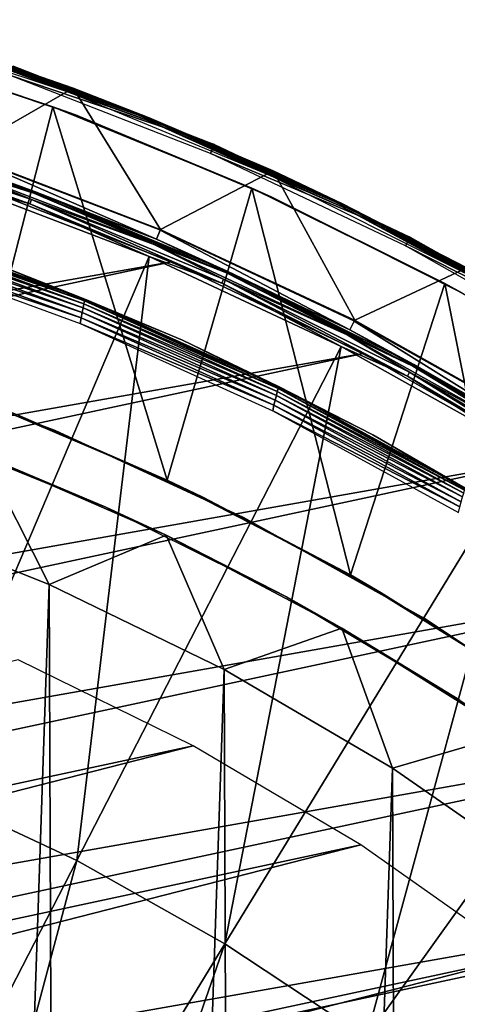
# Model space of a CAD drawing. Header units: millimetres. Extents: x -30.2 to 31.1, y -30.2 to 31.4.
# Tile 66 of 70: x 10 to 14.4, y 19.2 to 29. Entities that reach past the tile are written whole.
import ezdxf

# ---------------------------------------------------------------- set-up
doc = ezdxf.new("R2010")
doc.units = ezdxf.units.MM
doc.header["$LTSCALE"] = 81.481481
for name, color, linetype in [('11', 7, 'CONTINUOUS'), ('13', 7, 'CONTINUOUS'), ('14', 7, 'CONTINUOUS'), ('18', 7, 'CONTINUOUS'), ('20', 7, 'CONTINUOUS'), ('22', 7, 'CONTINUOUS'), ('24', 7, 'CONTINUOUS'), ('25', 7, 'CONTINUOUS'), ('32', 7, 'CONTINUOUS'), ('34', 7, 'CONTINUOUS'), ('35', 7, 'CONTINUOUS'), ('38', 7, 'CONTINUOUS'), ('40', 7, 'CONTINUOUS'), ('41', 7, 'CONTINUOUS'), ('44', 7, 'CONTINUOUS'), ('59', 7, 'CONTINUOUS'), ('61', 7, 'CONTINUOUS'), ('9', 7, 'CONTINUOUS')]:
    doc.layers.add(name, color=color, linetype=linetype)

msp = doc.modelspace()

# ---------------------------------------------------------------- linework, layer by layer
at = {"layer": '11', "color": 251, "linetype": 'Continuous', "true_color": 0x4c4c4c}
for points in [[(11.4001, 26.8267, 5.8165), (9.4431, 27.68, 0.2035), (9.4115, 27.5873, 5.8165), (11.4001, 26.8267, 5.8165)], [(11.4384, 26.9169, 0.2035), (9.4431, 27.68, 0.2035), (11.4001, 26.8267, 5.8165), (11.4384, 26.9169, 0.2035)], [(13.3279, 25.923, 5.8165), (11.4384, 26.9169, 0.2035), (11.4001, 26.8267, 5.8165), (13.3279, 25.923, 5.8165)], [(13.3727, 26.0101, 0.2035), (11.4384, 26.9169, 0.2035), (13.3279, 25.923, 5.8165), (13.3727, 26.0101, 0.2035)], [(15.1846, 24.8809, 5.8165), (13.3727, 26.0101, 0.2035), (13.3279, 25.923, 5.8165), (15.1846, 24.8809, 5.8165)], [(15.2357, 24.9646, 0.2035), (13.3727, 26.0101, 0.2035), (15.1846, 24.8809, 5.8165), (15.2357, 24.9646, 0.2035)]]:
    msp.add_3dface(points, dxfattribs=at)
at = {"layer": '13', "color": 251, "linetype": 'Continuous', "true_color": 0x4c4c4c}
for points in [[(8.1732, 27.8355, 6.0031), (10.1382, 27.1815, 6.0031), (8.1858, 27.8784, 5.9821), (8.1732, 27.8355, 6.0031)], [(8.1732, 27.8355, 6.0031), (9.3513, 27.4109, 6.0125), (10.1382, 27.1815, 6.0031), (8.1732, 27.8355, 6.0031)], [(8.1858, 27.8784, 5.9821), (10.1382, 27.1815, 6.0031), (10.1538, 27.2234, 5.9821), (8.1858, 27.8784, 5.9821)], [(8.1858, 27.8784, 5.9821), (10.1538, 27.2234, 5.9821), (9.3937, 27.5352, 5.9508), (8.1858, 27.8784, 5.9821)], [(9.3937, 27.5352, 5.9508), (10.1538, 27.2234, 5.9821), (11.3786, 26.7761, 5.9508), (9.3937, 27.5352, 5.9508)], [(9.3513, 27.4109, 6.0125), (11.3272, 26.6552, 6.0125), (10.1382, 27.1815, 6.0031), (9.3513, 27.4109, 6.0125)], [(10.1382, 27.1815, 6.0031), (12.0514, 26.389, 6.0031), (10.1538, 27.2234, 5.9821), (10.1382, 27.1815, 6.0031)], [(10.1538, 27.2234, 5.9821), (12.0514, 26.389, 6.0031), (12.07, 26.4297, 5.9821), (10.1538, 27.2234, 5.9821)], [(10.1538, 27.2234, 5.9821), (12.07, 26.4297, 5.9821), (11.3786, 26.7761, 5.9508), (10.1538, 27.2234, 5.9821)], [(10.1382, 27.1815, 6.0031), (11.3272, 26.6552, 6.0125), (12.0514, 26.389, 6.0031), (10.1382, 27.1815, 6.0031)], [(11.3786, 26.7761, 5.9508), (12.07, 26.4297, 5.9821), (13.3028, 25.874, 5.9508), (11.3786, 26.7761, 5.9508)], [(11.3272, 26.6552, 6.0125), (13.2427, 25.7572, 6.0125), (12.0514, 26.389, 6.0031), (11.3272, 26.6552, 6.0125)], [(12.0514, 26.389, 6.0031), (13.9033, 25.462, 6.0031), (12.07, 26.4297, 5.9821), (12.0514, 26.389, 6.0031)], [(12.07, 26.4297, 5.9821), (13.9033, 25.462, 6.0031), (13.9247, 25.5013, 5.9821), (12.07, 26.4297, 5.9821)], [(12.07, 26.4297, 5.9821), (13.9247, 25.5013, 5.9821), (13.3028, 25.874, 5.9508), (12.07, 26.4297, 5.9821)], [(12.0514, 26.389, 6.0031), (13.2427, 25.7572, 6.0125), (13.9033, 25.462, 6.0031), (12.0514, 26.389, 6.0031)], [(13.3028, 25.874, 5.9508), (13.9247, 25.5013, 5.9821), (15.156, 24.834, 5.9508), (13.3028, 25.874, 5.9508)], [(13.2427, 25.7572, 6.0125), (15.0875, 24.7219, 6.0125), (13.9033, 25.462, 6.0031), (13.2427, 25.7572, 6.0125)], [(13.9033, 25.462, 6.0031), (15.6843, 24.4053, 6.0031), (13.9247, 25.5013, 5.9821), (13.9033, 25.462, 6.0031)], [(13.9033, 25.462, 6.0031), (15.0875, 24.7219, 6.0125), (15.6843, 24.4053, 6.0031), (13.9033, 25.462, 6.0031)], [(13.9247, 25.5013, 5.9821), (15.6843, 24.4053, 6.0031), (15.7085, 24.4429, 5.9821), (13.9247, 25.5013, 5.9821)], [(13.9247, 25.5013, 5.9821), (15.7085, 24.4429, 5.9821), (15.156, 24.834, 5.9508), (13.9247, 25.5013, 5.9821)]]:
    msp.add_3dface(points, dxfattribs=at)
at = {"layer": '14', "color": 251, "linetype": 'Continuous', "true_color": 0x4c4c4c}
for points in [[(8.2101, 27.9611, 5.8653), (8.2048, 27.9431, 5.9111), (10.1774, 27.2866, 5.9111), (8.2101, 27.9611, 5.8653)], [(8.2048, 27.9431, 5.9111), (9.3937, 27.5352, 5.9508), (10.1774, 27.2866, 5.9111), (8.2048, 27.9431, 5.9111)], [(10.1839, 27.3042, 5.8653), (9.4115, 27.5873, 5.8165), (8.2101, 27.9611, 5.8653), (10.1839, 27.3042, 5.8653)], [(10.1839, 27.3042, 5.8653), (8.2101, 27.9611, 5.8653), (10.1774, 27.2866, 5.9111), (10.1839, 27.3042, 5.8653)], [(9.3937, 27.5352, 5.9508), (11.3786, 26.7761, 5.9508), (10.1774, 27.2866, 5.9111), (9.3937, 27.5352, 5.9508)], [(11.4001, 26.8267, 5.8165), (9.4115, 27.5873, 5.8165), (10.1839, 27.3042, 5.8653), (11.4001, 26.8267, 5.8165)], [(10.1839, 27.3042, 5.8653), (10.1774, 27.2866, 5.9111), (12.0981, 26.491, 5.9111), (10.1839, 27.3042, 5.8653)], [(10.1774, 27.2866, 5.9111), (11.3786, 26.7761, 5.9508), (12.0981, 26.491, 5.9111), (10.1774, 27.2866, 5.9111)], [(12.1058, 26.5081, 5.8653), (11.4001, 26.8267, 5.8165), (10.1839, 27.3042, 5.8653), (12.1058, 26.5081, 5.8653)], [(12.1058, 26.5081, 5.8653), (10.1839, 27.3042, 5.8653), (12.0981, 26.491, 5.9111), (12.1058, 26.5081, 5.8653)], [(13.3279, 25.923, 5.8165), (11.4001, 26.8267, 5.8165), (12.1058, 26.5081, 5.8653), (13.3279, 25.923, 5.8165)], [(11.3786, 26.7761, 5.9508), (13.3028, 25.874, 5.9508), (12.0981, 26.491, 5.9111), (11.3786, 26.7761, 5.9508)], [(12.1058, 26.5081, 5.8653), (12.0981, 26.491, 5.9111), (13.9571, 25.5605, 5.9111), (12.1058, 26.5081, 5.8653)], [(12.0981, 26.491, 5.9111), (13.3028, 25.874, 5.9508), (13.9571, 25.5605, 5.9111), (12.0981, 26.491, 5.9111)], [(13.9661, 25.5769, 5.8653), (13.3279, 25.923, 5.8165), (12.1058, 26.5081, 5.8653), (13.9661, 25.5769, 5.8653)], [(13.9661, 25.5769, 5.8653), (12.1058, 26.5081, 5.8653), (13.9571, 25.5605, 5.9111), (13.9661, 25.5769, 5.8653)], [(13.3028, 25.874, 5.9508), (15.156, 24.834, 5.9508), (13.9571, 25.5605, 5.9111), (13.3028, 25.874, 5.9508)], [(15.1846, 24.8809, 5.8165), (13.3279, 25.923, 5.8165), (13.9661, 25.5769, 5.8653), (15.1846, 24.8809, 5.8165)], [(13.9661, 25.5769, 5.8653), (13.9571, 25.5605, 5.9111), (15.745, 24.4997, 5.9111), (13.9661, 25.5769, 5.8653)], [(13.9571, 25.5605, 5.9111), (15.156, 24.834, 5.9508), (15.745, 24.4997, 5.9111), (13.9571, 25.5605, 5.9111)], [(15.7551, 24.5154, 5.8653), (15.1846, 24.8809, 5.8165), (13.9661, 25.5769, 5.8653), (15.7551, 24.5154, 5.8653)], [(15.7551, 24.5154, 5.8653), (13.9661, 25.5769, 5.8653), (15.745, 24.4997, 5.9111), (15.7551, 24.5154, 5.8653)]]:
    msp.add_3dface(points, dxfattribs=at)
at = {"layer": '18', "color": 4, "linetype": 'Continuous'}
for points in [[(8.5205, 29.0181, -29.7933), (9.4463, 27.6895, -0.1933), (10.5689, 28.3363, -29.7933), (8.5205, 29.0181, -29.7933)], [(9.4463, 27.6895, -0.1933), (11.4423, 26.9261, -0.1933), (10.5689, 28.3363, -29.7933), (9.4463, 27.6895, -0.1933)], [(10.5689, 28.3363, -29.7933), (11.4423, 26.9261, -0.1933), (12.5634, 27.5101, -29.7933), (10.5689, 28.3363, -29.7933)], [(11.4423, 26.9261, -0.1933), (13.3773, 26.019, -0.1933), (12.5634, 27.5101, -29.7933), (11.4423, 26.9261, -0.1933)], [(12.5634, 27.5101, -29.7933), (13.3773, 26.019, -0.1933), (14.494, 26.5437, -29.7933), (12.5634, 27.5101, -29.7933)], [(13.3773, 26.019, -0.1933), (15.2409, 24.9731, -0.1933), (14.494, 26.5437, -29.7933), (13.3773, 26.019, -0.1933)]]:
    msp.add_3dface(points, dxfattribs=at)
at = {"layer": '20', "color": 4, "linetype": 'Continuous'}
for points in [[(8.5205, 29.0181, -29.7933), (10.5689, 28.3363, -29.7933), (9.3448, 28.7604, -29.8332), (8.5205, 29.0181, -29.7933)], [(10.5493, 28.2837, -29.939), (8.5047, 28.9642, -29.939), (9.336, 28.7331, -29.9076), (10.5493, 28.2837, -29.939)], [(11.3243, 28.0286, -29.8719), (9.336, 28.7331, -29.9076), (9.3415, 28.7503, -29.8719), (11.3243, 28.0286, -29.8719)], [(11.3175, 28.0119, -29.9076), (10.5493, 28.2837, -29.939), (9.336, 28.7331, -29.9076), (11.3175, 28.0119, -29.9076)], [(11.3175, 28.0119, -29.9076), (9.336, 28.7331, -29.9076), (11.3243, 28.0286, -29.8719), (11.3175, 28.0119, -29.9076)], [(9.3448, 28.7604, -29.8332), (11.3283, 28.0385, -29.8332), (9.3415, 28.7503, -29.8719), (9.3448, 28.7604, -29.8332)], [(11.3283, 28.0385, -29.8332), (11.3243, 28.0286, -29.8719), (9.3415, 28.7503, -29.8719), (11.3283, 28.0385, -29.8332)], [(9.3448, 28.7604, -29.8332), (10.5689, 28.3363, -29.7933), (11.3283, 28.0385, -29.8332), (9.3448, 28.7604, -29.8332)], [(10.5689, 28.3363, -29.7933), (12.5634, 27.5101, -29.7933), (11.3283, 28.0385, -29.8332), (10.5689, 28.3363, -29.7933)], [(12.5401, 27.459, -29.939), (10.5493, 28.2837, -29.939), (11.3175, 28.0119, -29.9076), (12.5401, 27.459, -29.939)], [(13.2519, 27.1704, -29.8719), (11.3175, 28.0119, -29.9076), (11.3243, 28.0286, -29.8719), (13.2519, 27.1704, -29.8719)], [(13.244, 27.1542, -29.9076), (12.5401, 27.459, -29.939), (11.3175, 28.0119, -29.9076), (13.244, 27.1542, -29.9076)], [(13.244, 27.1542, -29.9076), (11.3175, 28.0119, -29.9076), (13.2519, 27.1704, -29.8719), (13.244, 27.1542, -29.9076)], [(11.3283, 28.0385, -29.8332), (13.2565, 27.1799, -29.8332), (11.3243, 28.0286, -29.8719), (11.3283, 28.0385, -29.8332)], [(13.2565, 27.1799, -29.8332), (13.2519, 27.1704, -29.8719), (11.3243, 28.0286, -29.8719), (13.2565, 27.1799, -29.8332)], [(11.3283, 28.0385, -29.8332), (12.5634, 27.5101, -29.7933), (13.2565, 27.1799, -29.8332), (11.3283, 28.0385, -29.8332)], [(12.5634, 27.5101, -29.7933), (14.494, 26.5437, -29.7933), (13.2565, 27.1799, -29.8332), (12.5634, 27.5101, -29.7933)], [(14.4671, 26.4945, -29.939), (12.5401, 27.459, -29.939), (13.244, 27.1542, -29.9076), (14.4671, 26.4945, -29.939)], [(15.1149, 26.1798, -29.8719), (13.244, 27.1542, -29.9076), (13.2519, 27.1704, -29.8719), (15.1149, 26.1798, -29.8719)], [(15.1059, 26.1642, -29.9076), (14.4671, 26.4945, -29.939), (13.244, 27.1542, -29.9076), (15.1059, 26.1642, -29.9076)], [(15.1059, 26.1642, -29.9076), (13.244, 27.1542, -29.9076), (15.1149, 26.1798, -29.8719), (15.1059, 26.1642, -29.9076)], [(13.2565, 27.1799, -29.8332), (15.1202, 26.189, -29.8332), (13.2519, 27.1704, -29.8719), (13.2565, 27.1799, -29.8332)], [(15.1202, 26.189, -29.8332), (15.1149, 26.1798, -29.8719), (13.2519, 27.1704, -29.8719), (15.1202, 26.189, -29.8332)], [(13.2565, 27.1799, -29.8332), (14.494, 26.5437, -29.7933), (15.1202, 26.189, -29.8332), (13.2565, 27.1799, -29.8332)]]:
    msp.add_3dface(points, dxfattribs=at)
at = {"layer": '22', "color": 4, "linetype": 'Continuous'}
for points in [[(10.3316, 23.3837, -2), (8.5224, 24.102, -2), (9.6808, 24.6662, -30), (10.3316, 23.3837, -2)], [(11.497, 23.8738, -30), (10.3316, 23.3837, -2), (9.6808, 24.6662, -30), (11.497, 23.8738, -30)], [(12.0758, 22.5327, -2), (10.3316, 23.3837, -2), (11.497, 23.8738, -30), (12.0758, 22.5327, -2)], [(13.249, 22.9479, -30), (12.0758, 22.5327, -2), (11.497, 23.8738, -30), (13.249, 22.9479, -30)], [(13.7546, 21.5487, -2), (12.0758, 22.5327, -2), (13.249, 22.9479, -30), (13.7546, 21.5487, -2)], [(14.9268, 21.8936, -30), (13.7546, 21.5487, -2), (13.249, 22.9479, -30), (14.9268, 21.8936, -30)], [(15.3527, 20.4406, -2), (13.7546, 21.5487, -2), (14.9268, 21.8936, -30), (15.3527, 20.4406, -2)]]:
    msp.add_3dface(points, dxfattribs=at)
at = {"layer": '24', "color": 4, "linetype": 'Continuous'}
for points in [[(8.5224, 24.102, -2), (10.3316, 23.3837, -2), (8.7158, -24.0329, -2), (8.5224, 24.102, -2)], [(10.3316, 23.3837, -2), (10.5147, -23.3021, -2), (8.7158, -24.0329, -2), (10.3316, 23.3837, -2)], [(10.3316, 23.3837, -2), (12.0758, 22.5327, -2), (10.5147, -23.3021, -2), (10.3316, 23.3837, -2)], [(12.0758, 22.5327, -2), (12.2479, -22.4394, -2), (10.5147, -23.3021, -2), (12.0758, 22.5327, -2)], [(12.0758, 22.5327, -2), (13.7546, 21.5487, -2), (12.2479, -22.4394, -2), (12.0758, 22.5327, -2)], [(13.7546, 21.5487, -2), (13.9165, -21.4441, -2), (12.2479, -22.4394, -2), (13.7546, 21.5487, -2)], [(13.7546, 21.5487, -2), (15.3527, 20.4406, -2), (13.9165, -21.4441, -2), (13.7546, 21.5487, -2)], [(15.3527, 20.4406, -2), (15.4994, -20.3299, -2), (13.9165, -21.4441, -2), (15.3527, 20.4406, -2)]]:
    msp.add_3dface(points, dxfattribs=at)
at = {"layer": '25', "color": 4, "linetype": 'Continuous'}
for points in [[(10.8974, 24.1534, -32.8), (9.6808, 24.6662, -30), (9.0355, 24.9098, -32.8), (10.8974, 24.1534, -32.8)], [(11.497, 23.8738, -30), (9.6808, 24.6662, -30), (10.8974, 24.1534, -32.8), (11.497, 23.8738, -30)], [(12.6965, 23.2581, -32.8), (11.497, 23.8738, -30), (10.8974, 24.1534, -32.8), (12.6965, 23.2581, -32.8)], [(13.249, 22.9479, -30), (11.497, 23.8738, -30), (12.6965, 23.2581, -32.8), (13.249, 22.9479, -30)], [(14.4239, 22.2282, -32.8), (13.249, 22.9479, -30), (12.6965, 23.2581, -32.8), (14.4239, 22.2282, -32.8)], [(14.9268, 21.8936, -30), (13.249, 22.9479, -30), (14.4239, 22.2282, -32.8), (14.9268, 21.8936, -30)]]:
    msp.add_3dface(points, dxfattribs=at)
at = {"layer": '32', "color": 251, "linetype": 'Continuous', "true_color": 0x4c4c4c}
for points in [[(11.9792, 27.7731, -30.2035), (9.9355, 28.4655, -35.7544), (9.9674, 28.5569, -30.2035), (11.9792, 27.7731, -30.2035)], [(11.9408, 27.6841, -35.7544), (9.9355, 28.4655, -35.7544), (11.9792, 27.7731, -30.2035), (11.9408, 27.6841, -35.7544)], [(13.93, 26.8478, -30.2035), (11.9408, 27.6841, -35.7544), (11.9792, 27.7731, -30.2035), (13.93, 26.8478, -30.2035)], [(13.8854, 26.7618, -35.7544), (11.9408, 27.6841, -35.7544), (13.93, 26.8478, -30.2035), (13.8854, 26.7618, -35.7544)], [(15.8098, 25.7856, -30.2035), (13.8854, 26.7618, -35.7544), (13.93, 26.8478, -30.2035), (15.8098, 25.7856, -30.2035)], [(15.7592, 25.703, -35.7544), (13.8854, 26.7618, -35.7544), (15.8098, 25.7856, -30.2035), (15.7592, 25.703, -35.7544)]]:
    msp.add_3dface(points, dxfattribs=at)
at = {"layer": '34', "color": 251, "linetype": 'Continuous', "true_color": 0x4c4c4c}
for points in [[(8.6929, 26.9368, -34.0611), (8.6879, 26.9069, -34.1077), (10.6828, 26.2114, -34.0611), (8.6929, 26.9368, -34.0611)], [(8.6962, 26.9556, -34.009), (8.6929, 26.9368, -34.0611), (10.6867, 26.2302, -34.009), (8.6962, 26.9556, -34.009)], [(8.6929, 26.9368, -34.0611), (10.6828, 26.2114, -34.0611), (10.6867, 26.2302, -34.009), (8.6929, 26.9368, -34.0611)], [(8.6962, 26.9556, -34.009), (10.6867, 26.2302, -34.009), (9.699, 26.6188, -33.9544), (8.6962, 26.9556, -34.009)], [(8.6812, 26.8675, -34.1465), (8.6733, 26.8206, -34.1758), (10.6685, 26.1421, -34.1465), (8.6812, 26.8675, -34.1465)], [(8.6879, 26.9069, -34.1077), (8.6812, 26.8675, -34.1465), (10.6766, 26.1815, -34.1077), (8.6879, 26.9069, -34.1077)], [(8.6812, 26.8675, -34.1465), (10.6685, 26.1421, -34.1465), (10.6766, 26.1815, -34.1077), (8.6812, 26.8675, -34.1465)], [(8.6879, 26.9069, -34.1077), (10.6766, 26.1815, -34.1077), (10.6828, 26.2114, -34.0611), (8.6879, 26.9069, -34.1077)], [(10.6483, 26.0429, -34.1939), (8.6645, 26.7684, -34.1939), (8.6575, 26.7128, -34.2), (10.6483, 26.0429, -34.1939)], [(8.6733, 26.8206, -34.1758), (8.6645, 26.7684, -34.1939), (10.659, 26.0952, -34.1758), (8.6733, 26.8206, -34.1758)], [(8.6645, 26.7684, -34.1939), (10.6483, 26.0429, -34.1939), (10.659, 26.0952, -34.1758), (8.6645, 26.7684, -34.1939)], [(8.6733, 26.8206, -34.1758), (10.659, 26.0952, -34.1758), (10.6685, 26.1421, -34.1465), (8.6733, 26.8206, -34.1758)], [(10.6397, 25.987, -34.2), (10.6483, 26.0429, -34.1939), (8.6575, 26.7128, -34.2), (10.6397, 25.987, -34.2)], [(9.699, 26.6188, -33.9544), (10.6867, 26.2302, -34.009), (11.6611, 25.8195, -33.9544), (9.699, 26.6188, -33.9544)], [(10.6685, 26.1421, -34.1465), (10.659, 26.0952, -34.1758), (12.596, 25.2699, -34.1465), (10.6685, 26.1421, -34.1465)], [(10.6766, 26.1815, -34.1077), (10.6685, 26.1421, -34.1465), (12.6055, 25.3093, -34.1077), (10.6766, 26.1815, -34.1077)], [(10.6685, 26.1421, -34.1465), (12.596, 25.2699, -34.1465), (12.6055, 25.3093, -34.1077), (10.6685, 26.1421, -34.1465)], [(10.6828, 26.2114, -34.0611), (10.6766, 26.1815, -34.1077), (12.6127, 25.3392, -34.0611), (10.6828, 26.2114, -34.0611)], [(10.6766, 26.1815, -34.1077), (12.6055, 25.3093, -34.1077), (12.6127, 25.3392, -34.0611), (10.6766, 26.1815, -34.1077)], [(10.6867, 26.2302, -34.009), (10.6828, 26.2114, -34.0611), (12.6174, 25.3581, -34.009), (10.6867, 26.2302, -34.009)], [(10.6828, 26.2114, -34.0611), (12.6127, 25.3392, -34.0611), (12.6174, 25.3581, -34.009), (10.6828, 26.2114, -34.0611)], [(10.6867, 26.2302, -34.009), (12.6174, 25.3581, -34.009), (11.6611, 25.8195, -33.9544), (10.6867, 26.2302, -34.009)], [(12.5721, 25.1707, -34.1939), (10.6483, 26.0429, -34.1939), (10.6397, 25.987, -34.2), (12.5721, 25.1707, -34.1939)], [(10.659, 26.0952, -34.1758), (10.6483, 26.0429, -34.1939), (12.5847, 25.2229, -34.1758), (10.659, 26.0952, -34.1758)], [(10.6483, 26.0429, -34.1939), (12.5721, 25.1707, -34.1939), (12.5847, 25.2229, -34.1758), (10.6483, 26.0429, -34.1939)], [(10.659, 26.0952, -34.1758), (12.5847, 25.2229, -34.1758), (12.596, 25.2699, -34.1465), (10.659, 26.0952, -34.1758)], [(12.5617, 25.1143, -34.2), (12.5721, 25.1707, -34.1939), (10.6397, 25.987, -34.2), (12.5617, 25.1143, -34.2)], [(11.6611, 25.8195, -33.9544), (12.6174, 25.3581, -34.009), (13.558, 24.8759, -33.9544), (11.6611, 25.8195, -33.9544)], [(12.6174, 25.3581, -34.009), (12.6127, 25.3392, -34.0611), (14.4775, 24.344, -34.009), (12.6174, 25.3581, -34.009)], [(12.6174, 25.3581, -34.009), (14.4775, 24.344, -34.009), (13.558, 24.8759, -33.9544), (12.6174, 25.3581, -34.009)], [(12.596, 25.2699, -34.1465), (12.5847, 25.2229, -34.1758), (14.4527, 24.2559, -34.1465), (12.596, 25.2699, -34.1465)], [(12.6055, 25.3093, -34.1077), (12.596, 25.2699, -34.1465), (14.4638, 24.2953, -34.1077), (12.6055, 25.3093, -34.1077)], [(12.596, 25.2699, -34.1465), (14.4527, 24.2559, -34.1465), (14.4638, 24.2953, -34.1077), (12.596, 25.2699, -34.1465)], [(12.6127, 25.3392, -34.0611), (12.6055, 25.3093, -34.1077), (14.4721, 24.3252, -34.0611), (12.6127, 25.3392, -34.0611)], [(12.6055, 25.3093, -34.1077), (14.4638, 24.2953, -34.1077), (14.4721, 24.3252, -34.0611), (12.6055, 25.3093, -34.1077)], [(12.6127, 25.3392, -34.0611), (14.4721, 24.3252, -34.0611), (14.4775, 24.344, -34.009), (12.6127, 25.3392, -34.0611)], [(14.4251, 24.1565, -34.1939), (12.5721, 25.1707, -34.1939), (12.5617, 25.1143, -34.2), (14.4251, 24.1565, -34.1939)], [(12.5847, 25.2229, -34.1758), (12.5721, 25.1707, -34.1939), (14.4396, 24.2088, -34.1758), (12.5847, 25.2229, -34.1758)], [(12.5721, 25.1707, -34.1939), (14.4251, 24.1565, -34.1939), (14.4396, 24.2088, -34.1758), (12.5721, 25.1707, -34.1939)], [(12.5847, 25.2229, -34.1758), (14.4396, 24.2088, -34.1758), (14.4527, 24.2559, -34.1465), (12.5847, 25.2229, -34.1758)], [(14.4128, 24.0998, -34.2), (14.4251, 24.1565, -34.1939), (12.5617, 25.1143, -34.2), (14.4128, 24.0998, -34.2)], [(13.558, 24.8759, -33.9544), (14.4775, 24.344, -34.009), (15.379, 23.7931, -33.9544), (13.558, 24.8759, -33.9544)]]:
    msp.add_3dface(points, dxfattribs=at)
at = {"layer": '35', "color": 251, "linetype": 'Continuous', "true_color": 0x4c4c4c}
for points in [[(8.4523, 25.6429, -36), (10.3904, 24.9206, -36), (8.4523, 25.6429, -34.2), (8.4523, 25.6429, -36)], [(8.4523, 25.6429, -34.2), (10.3904, 24.9206, -36), (10.3904, 24.9206, -34.2), (8.4523, 25.6429, -34.2)], [(10.3904, 24.9206, -36), (12.2676, 24.0521, -36), (10.3904, 24.9206, -34.2), (10.3904, 24.9206, -36)], [(10.3904, 24.9206, -34.2), (12.2676, 24.0521, -36), (12.2676, 24.0521, -34.2), (10.3904, 24.9206, -34.2)], [(12.2676, 24.0521, -36), (14.0728, 23.0425, -36), (12.2676, 24.0521, -34.2), (12.2676, 24.0521, -36)], [(12.2676, 24.0521, -34.2), (14.0728, 23.0425, -36), (14.0728, 23.0425, -34.2), (12.2676, 24.0521, -34.2)], [(14.0728, 23.0425, -36), (15.7954, 21.8976, -36), (14.0728, 23.0425, -34.2), (14.0728, 23.0425, -36)], [(14.0728, 23.0425, -34.2), (15.7954, 21.8976, -36), (15.7954, 21.8976, -34.2), (14.0728, 23.0425, -34.2)]]:
    msp.add_3dface(points, dxfattribs=at)
at = {"layer": '38', "color": 251, "linetype": 'Continuous', "true_color": 0x4c4c4c}
for points in [[(8.3535, 28.8131, -236), (8.5787, 28.7473, -36), (10.3686, 28.15, -236), (8.3535, 28.8131, -236)], [(8.5787, 28.7473, -36), (10.5942, 28.0671, -36), (10.3686, 28.15, -236), (8.5787, 28.7473, -36)], [(10.3686, 28.15, -236), (10.5942, 28.0671, -36), (12.3505, 27.3375, -236), (10.3686, 28.15, -236)], [(10.5942, 28.0671, -36), (12.5519, 27.248, -36), (12.3505, 27.3375, -236), (10.5942, 28.0671, -36)], [(12.3505, 27.3375, -236), (12.5519, 27.248, -36), (14.2759, 26.3849, -236), (12.3505, 27.3375, -236)], [(12.5519, 27.248, -36), (14.4466, 26.2925, -36), (14.2759, 26.3849, -236), (12.5519, 27.248, -36)], [(14.2759, 26.3849, -236), (14.4466, 26.2925, -36), (15.2089, 25.8593, -236), (14.2759, 26.3849, -236)]]:
    msp.add_3dface(points, dxfattribs=at)
at = {"layer": '40', "color": 251, "linetype": 'Continuous', "true_color": 0x4c4c4c}
for points in [[(9.6147, 25.2297, -236), (11.5069, 24.4239, -236), (10.0226, 25.0709, -36), (9.6147, 25.2297, -236)], [(10.0226, 25.0709, -36), (11.5069, 24.4239, -236), (11.8635, 24.254, -36), (10.0226, 25.0709, -36)], [(11.5069, 24.4239, -236), (13.3342, 23.4773, -236), (11.8635, 24.254, -36), (11.5069, 24.4239, -236)], [(11.8635, 24.254, -36), (13.3342, 23.4773, -236), (13.6421, 23.3, -36), (11.8635, 24.254, -36)], [(13.3342, 23.4773, -236), (15.0713, 22.4013, -236), (13.6421, 23.3, -36), (13.3342, 23.4773, -236)], [(13.6421, 23.3, -36), (15.0713, 22.4013, -236), (15.3511, 22.2113, -36), (13.6421, 23.3, -36)]]:
    msp.add_3dface(points, dxfattribs=at)
at = {"layer": '41', "color": 251, "linetype": 'Continuous', "true_color": 0x4c4c4c}
for points in [[(8.3535, 28.8131, -236), (10.3686, 28.15, -236), (9.6147, 25.2297, -236), (8.3535, 28.8131, -236)], [(10.3686, 28.15, -236), (11.5069, 24.4239, -236), (9.6147, 25.2297, -236), (10.3686, 28.15, -236)], [(10.3686, 28.15, -236), (12.3505, 27.3375, -236), (11.5069, 24.4239, -236), (10.3686, 28.15, -236)], [(12.3505, 27.3375, -236), (13.3342, 23.4773, -236), (11.5069, 24.4239, -236), (12.3505, 27.3375, -236)], [(12.3505, 27.3375, -236), (14.2759, 26.3849, -236), (13.3342, 23.4773, -236), (12.3505, 27.3375, -236)], [(14.2759, 26.3849, -236), (15.0713, 22.4013, -236), (13.3342, 23.4773, -236), (14.2759, 26.3849, -236)], [(14.2759, 26.3849, -236), (15.2089, 25.8593, -236), (15.0713, 22.4013, -236), (14.2759, 26.3849, -236)]]:
    msp.add_3dface(points, dxfattribs=at)
at = {"layer": '44', "linetype": 'Continuous'}
for points in [[(10.0227, 22.6298, -201), (-19.6648, 15.0286, -201), (11.7673, 21.7737, -201), (10.0227, 22.6298, -201)], [(-19.6648, 15.0286, -201), (-20.7833, 13.4394, -201), (11.7673, 21.7737, -201), (-19.6648, 15.0286, -201)], [(11.7673, 21.7737, -201), (-20.7833, 13.4394, -201), (13.4394, 20.7833, -201), (11.7673, 21.7737, -201)], [(-20.7833, 13.4394, -201), (-21.7737, 11.7673, -201), (13.4394, 20.7833, -201), (-20.7833, 13.4394, -201)], [(13.4394, 20.7833, -201), (-21.7737, 11.7673, -201), (15.0286, 19.6648, -201), (13.4394, 20.7833, -201)], [(-21.7737, 11.7673, -201), (-22.6298, 10.0227, -201), (15.0286, 19.6648, -201), (-21.7737, 11.7673, -201)], [(15.0286, 19.6648, -201), (-22.6298, 10.0227, -201), (16.5251, 18.4251, -201), (15.0286, 19.6648, -201)]]:
    msp.add_3dface(points, dxfattribs=at)
at = {"layer": '59', "linetype": 'Continuous'}
for points in [[(9.5771, 27.373, -238), (11.5497, 26.6008, -238), (-19.9648, 21.0335, -238), (9.5771, 27.373, -238)], [(11.5497, 26.6008, -238), (13.4606, 25.6868, -238), (-21.4469, 19.52, -238), (11.5497, 26.6008, -238)], [(-19.9648, 21.0335, -238), (11.5497, 26.6008, -238), (-21.4469, 19.52, -238), (-19.9648, 21.0335, -238)], [(13.4606, 25.6868, -238), (15.2998, 24.6357, -238), (-22.8145, 17.9024, -238), (13.4606, 25.6868, -238)], [(-21.4469, 19.52, -238), (13.4606, 25.6868, -238), (-22.8145, 17.9024, -238), (-21.4469, 19.52, -238)], [(15.2998, 24.6357, -238), (17.0572, 23.4532, -238), (-24.0605, 16.1892, -238), (15.2998, 24.6357, -238)], [(-22.8145, 17.9024, -238), (15.2998, 24.6357, -238), (-24.0605, 16.1892, -238), (-22.8145, 17.9024, -238)], [(17.0572, 23.4532, -238), (18.7237, 22.1455, -238), (-25.178, 14.3898, -238), (17.0572, 23.4532, -238)], [(-24.0605, 16.1892, -238), (17.0572, 23.4532, -238), (-25.178, 14.3898, -238), (-24.0605, 16.1892, -238)], [(18.7237, 22.1455, -238), (20.2902, 20.7197, -238), (-26.1613, 12.5135, -238), (18.7237, 22.1455, -238)], [(-25.178, 14.3898, -238), (18.7237, 22.1455, -238), (-26.1613, 12.5135, -238), (-25.178, 14.3898, -238)], [(20.2902, 20.7197, -238), (21.7486, 19.1833, -238), (-27.0049, 10.5705, -238), (20.2902, 20.7197, -238)], [(-26.1613, 12.5135, -238), (20.2902, 20.7197, -238), (-27.0049, 10.5705, -238), (-26.1613, 12.5135, -238)]]:
    msp.add_3dface(points, dxfattribs=at)
at = {"layer": '61', "linetype": 'Continuous'}
for points in [[(11.5497, 26.6008, -238), (9.5771, 27.373, -238), (11.5497, 26.6008, -236), (11.5497, 26.6008, -238)], [(11.5497, 26.6008, -236), (9.5771, 27.373, -238), (9.5772, 27.3729, -236), (11.5497, 26.6008, -236)], [(13.4606, 25.6868, -238), (11.5497, 26.6008, -238), (13.4606, 25.6868, -236), (13.4606, 25.6868, -238)], [(13.4606, 25.6868, -236), (11.5497, 26.6008, -238), (11.5497, 26.6008, -236), (13.4606, 25.6868, -236)], [(15.2998, 24.6357, -238), (13.4606, 25.6868, -238), (15.2997, 24.6357, -236), (15.2998, 24.6357, -238)], [(15.2997, 24.6357, -236), (13.4606, 25.6868, -238), (13.4606, 25.6868, -236), (15.2997, 24.6357, -236)]]:
    msp.add_3dface(points, dxfattribs=at)
at = {"layer": '9', "color": 251, "linetype": 'Continuous', "true_color": 0x4c4c4c}
for points in [[(11.3272, 26.6552, 6.0125), (9.3513, 27.4109, 6.0125), (9.0711, 21.3461, 6.367), (11.3272, 26.6552, 6.0125)], [(10.6051, 20.627, 6.367), (11.3272, 26.6552, 6.0125), (9.0711, 21.3461, 6.367), (10.6051, 20.627, 6.367)], [(13.2427, 25.7572, 6.0125), (11.3272, 26.6552, 6.0125), (10.6051, 20.627, 6.367), (13.2427, 25.7572, 6.0125)], [(12.0824, 19.7978, 6.367), (13.2427, 25.7572, 6.0125), (10.6051, 20.627, 6.367), (12.0824, 19.7978, 6.367)], [(15.0875, 24.7219, 6.0125), (13.2427, 25.7572, 6.0125), (12.0824, 19.7978, 6.367), (15.0875, 24.7219, 6.0125)], [(13.4954, 18.8631, 6.367), (15.0875, 24.7219, 6.0125), (12.0824, 19.7978, 6.367), (13.4954, 18.8631, 6.367)], [(16.8519, 23.5546, 6.0125), (15.0875, 24.7219, 6.0125), (13.4954, 18.8631, 6.367), (16.8519, 23.5546, 6.0125)], [(14.8363, 17.8276, 6.367), (16.8519, 23.5546, 6.0125), (13.4954, 18.8631, 6.367), (14.8363, 17.8276, 6.367)], [(10.6051, 20.627, 6.367), (9.0711, 21.3461, 6.367), (7.9549, 15.4723, 6.644), (10.6051, 20.627, 6.367)], [(10.6051, 20.627, 6.367), (7.9549, 15.4723, 6.644), (9.063, 14.8504, 6.644), (10.6051, 20.627, 6.367)], [(12.0824, 19.7978, 6.367), (10.6051, 20.627, 6.367), (9.063, 14.8504, 6.644), (12.0824, 19.7978, 6.367)], [(12.0824, 19.7978, 6.367), (9.063, 14.8504, 6.644), (10.1229, 14.1492, 6.644), (12.0824, 19.7978, 6.367)], [(13.4954, 18.8631, 6.367), (12.0824, 19.7978, 6.367), (10.1229, 14.1492, 6.644), (13.4954, 18.8631, 6.367)]]:
    msp.add_3dface(points, dxfattribs=at)

doc.saveas('drawing.dxf')
